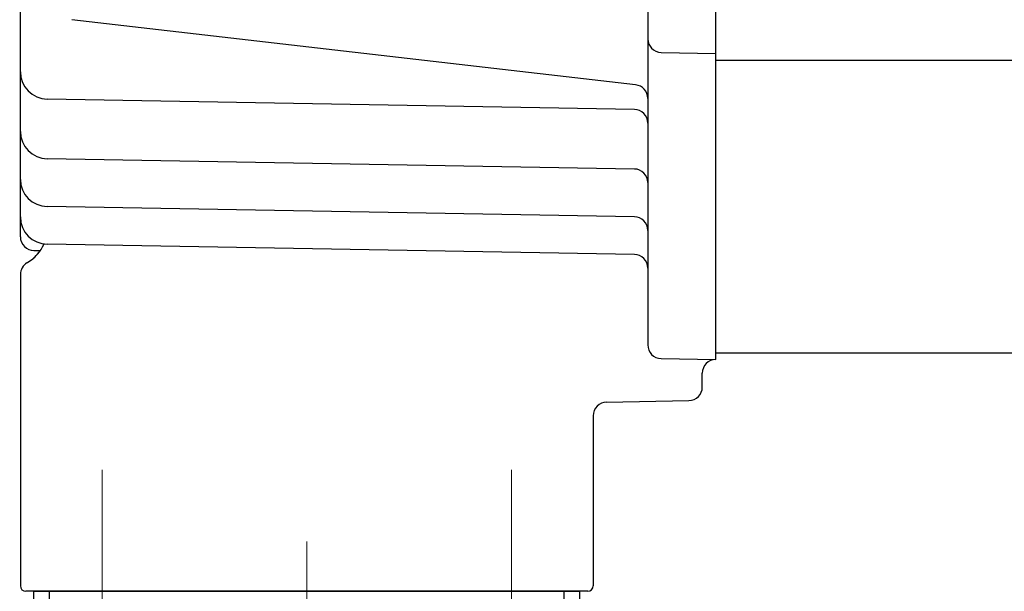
# Model space of a CAD drawing. Header units: millimetres. Extents: x 0 to 1735, y 0 to 1188.
# Tile 107 of 139: x 500 to 572, y 683 to 725. Entities that reach past the tile are written whole.
import ezdxf

# ---------------------------------------------------------------- set-up
doc = ezdxf.new("R2010")
doc.units = ezdxf.units.MM
doc.header["$LTSCALE"] = 0.727559
doc.linetypes.add('CENTER', pattern=[50.8, 31.75, -6.35, 6.35, -6.35])
doc.layers.add('NoLayerName_001', color=7, linetype='Continuous')
doc.layers.add('NoLayerName_007', color=7, linetype='Continuous')
doc.styles.get("Standard").update_dxf_attribs({"font": 'txt', "bigfont": 'extfont2'})
doc.dimstyles.get("Standard").update_dxf_attribs({"dimtxt": 2.5, "dimasz": 2.5, "dimexe": 1, "dimexo": 1, "dimtad": 1, "dimdec": 3, "dimzin": 0, "dimdsep": 46, "dimtxsty": 'Standard', "dimcen": 2.5, "dimadec": 3, "dimazin": 0, "dimtfac": 0.75, "dimtdec": 3, "dimtmove": 0, "dimatfit": 3, "dimfxl": 1, "dimarcsym": 0})

# ---------------------------------------------------------------- blocks, each defined once
blk = doc.blocks.new('_OPEN30')
at = {"color": 0, "linetype": 'ByBlock', "lineweight": -2}
for p, q in [((-1, 0.267949), (0, 0)), ((0, 0), (-1, -0.267949)), ((0, 0), (-1, 0))]:
    blk.add_line(p, q, dxfattribs=at)
blk = doc.blocks.new('*D144')
at = {"layer": 'Defpoints', "color": 0}
for p in [(730, 700), (541, 625.088), (730, 550)]:
    blk.add_point(p, dxfattribs=at)
at = {"layer": 'NoLayerName_001', "color": 0, "linetype": 'Continuous', "lineweight": 13}
for p, q in [((730, 696), (730, 546)), ((541, 621.088), (541, 546)), ((547, 550), (724, 550))]:
    blk.add_line(p, q, dxfattribs=at)
at = {"layer": 'NoLayerName_001', "color": 0, "lineweight": 13, "xscale": 6, "yscale": 6, "zscale": 6, "rotation": 180}
blk.add_blockref('_OPEN30', (541, 550), dxfattribs=at)
at = {"layer": 'NoLayerName_001', "color": 0, "lineweight": 13, "xscale": 6, "yscale": 6, "zscale": 6}
blk.add_blockref('_OPEN30', (730, 550), dxfattribs=at)
at = {"layer": 'NoLayerName_001', "color": 0, "lineweight": 13, "insert": (635.5, 561.147), "char_height": 14, "attachment_point": 5}
blk.add_mtext('\\W0.8000;189', dxfattribs=at)
blk = doc.blocks.new('*D148')
at = {"layer": 'Defpoints', "color": 0}
for p in [(474.5, 727.5), (730, 700), (474.5, 520)]:
    blk.add_point(p, dxfattribs=at)
at = {"layer": 'NoLayerName_001', "color": 0, "linetype": 'Continuous', "lineweight": 13}
for p, q in [((474.5, 723.5), (474.5, 516)), ((730, 696), (730, 516)), ((722, 520), (482.5, 520))]:
    blk.add_line(p, q, dxfattribs=at)
at = {"layer": 'NoLayerName_001', "color": 0, "lineweight": 13, "xscale": 8, "yscale": 8, "zscale": 8, "rotation": 180}
blk.add_blockref('_OPEN30', (474.5, 520), dxfattribs=at)
at = {"layer": 'NoLayerName_001', "color": 0, "lineweight": 13, "xscale": 8, "yscale": 8, "zscale": 8}
blk.add_blockref('_OPEN30', (730, 520), dxfattribs=at)
at = {"layer": 'NoLayerName_001', "color": 0, "lineweight": 13, "insert": (602.25, 531.629), "char_height": 12.8, "attachment_point": 5}
blk.add_mtext('\\W0.8594;２５６', dxfattribs=at)

msp = doc.modelspace()

# ---------------------------------------------------------------- linework, layer by layer
at = {"layer": 'NoLayerName_001', "color": 7, "linetype": 'Continuous', "lineweight": 25}
for p, q in [((551, 700), (551, 880)), ((500, 708.99997107), (500, 762)), ((546, 735.08727532), (546, 701.06997259)), ((545.11475592, 720.14451576), (503.77048816, 724.92056716)), ((546.98254759, 722.52128619), (551, 722.4511613)), ((551, 721.94582692), (708, 721.94582692)), ((545.01745241, 718.3418365), (501.96509519, 719.09331819)), ((545.01745241, 713.97049827), (501.96509519, 714.72197997)), ((545.01745241, 710.46143772), (501.96509519, 711.21291941)), ((545.01745241, 707.70294503), (501.96509519, 708.45442672)), ((501, 707.99997107), (501.47286644, 707.99997107)), ((500.48550424, 707.09121112), (500.54348727, 707.12600093)), ((551, 700.5), (708, 700.5)), ((546.98254759, 700.07012489), (551, 700)), ((550, 697.99957277), (550, 698.99997107))]:
    msp.add_line(p, q, dxfattribs=at)
at = {"layer": 'NoLayerName_001', "color": 4, "linetype": 'Continuous', "lineweight": 25}
for p, q in [((500, 706.23371819), (500, 683.4)), ((542.98254759, 696.87708268), (549.01745241, 696.98242234)), ((542, 695.87723499), (542, 683.4)), ((541.6, 683), (500.4, 683))]:
    msp.add_line(p, q, dxfattribs=at)
at = {"layer": 'NoLayerName_001', "color": 4, "linetype": 'CENTER', "lineweight": 13}
for p, q in [((506, 668.8), (506, 693.8)), ((536, 668.8), (536, 693.8)), ((521, 617.35379186), (521, 688.3977661))]:
    msp.add_line(p, q, dxfattribs=at)
at = {"layer": 'NoLayerName_001', "color": 21, "linetype": 'Continuous', "lineweight": 25}
msp.add_line((501, 683), (541, 683), dxfattribs=at)
at = {"layer": 'NoLayerName_001', "color": 7, "linetype": 'Continuous', "lineweight": 25}
for centre, radius, start, end in [((547, 723.52113388), 1, 180, 269), ((502, 721.09301358), 2, 180, 269), ((545, 719.15112204), 1, 0, 83.4104529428), ((545, 717.3419888), 1, 0, 89), ((502, 716.72167536), 2, 180, 269), ((545, 712.97065058), 1, 0, 89), ((502, 713.2126148), 2, 180, 269), ((502, 710.45412211), 2, 180, 269), ((545, 709.46159002), 1, 0, 89), ((501, 708.99997107), 1, 180, 270), ((499, 709.69850864), 3, 300.9637565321, 335.8560165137), ((499, 709.69847971), 3, 300.9637565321, 325.5164538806), ((545, 706.70309734), 1, 0, 89), ((501, 706.23371819), 1, 120.9637565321, 180), ((547, 701.06997259), 1, 180, 269), ((551, 699), 1, 90, 180), ((551, 698.99997107), 1, 90, 180)]:
    msp.add_arc(centre, radius, start, end, dxfattribs=at)
at = {"layer": 'NoLayerName_001', "color": 4, "linetype": 'Continuous', "lineweight": 25}
for centre, radius, start, end in [((549, 697.98227003), 1, 271, 0), ((543, 695.87723499), 1, 91, 180), ((500.4, 683.4), 0.4, 180, 270), ((541.6, 683.4), 0.4, 270, 0)]:
    msp.add_arc(centre, radius, start, end, dxfattribs=at)
at = {"layer": 'NoLayerName_007', "color": 6, "linetype": 'Continuous', "lineweight": 25}
for p, q in [((501, 664.7), (501, 683)), ((502.12541391, 678.5), (502.12541391, 683)), ((539.87458609, 678.5), (539.87458609, 683)), ((541, 683), (541, 664.7))]:
    msp.add_line(p, q, dxfattribs=at)

# ---------------------------------------------------------------- dimensions: what is measured, and where the dimension line sits
at = {"layer": 'NoLayerName_001', "color": 3, "linetype": 'Continuous', "lineweight": 13}
dim = msp.add_linear_dim(base=(474.5, 520), p1=(730, 700), p2=(474.5, 727.50000156), angle=180, text='\\W0.8594;２５６', dimstyle='Standard', override={"dimtxt": 12.8, "dimasz": 8, "dimexe": 4, "dimexo": 4, "dimgap": 4, "dimdec": 8, "dimzin": 8, "dimblk": 'OPEN30', "dimclrd": 0, "dimclre": 0, "dimclrt": 0, "dimtp": 0, "dimtm": 0, "dimlwd": 13, "dimlwe": 13}, dxfattribs=at)
dim.commit()
dim.dimension.update_dxf_attribs({"geometry": '*D148', "text_midpoint": (602.25, 520), "dimtype": 160})
dim = msp.add_linear_dim(base=(730, 550), p1=(541, 625.08824545), p2=(730, 700), text='\\W0.8000;<>', dimstyle='Standard', override={"dimtxt": 14, "dimasz": 6, "dimexe": 4, "dimexo": 4, "dimgap": 4, "dimzin": 8, "dimblk": 'OPEN30', "dimclrd": 0, "dimclre": 0, "dimclrt": 0, "dimtp": 0, "dimtm": 0, "dimlwd": 13, "dimlwe": 13}, dxfattribs=at)
dim.commit()
dim.dimension.update_dxf_attribs({"geometry": '*D144', "text_midpoint": (635.5, 550), "dimtype": 160})

doc.saveas('drawing.dxf')
